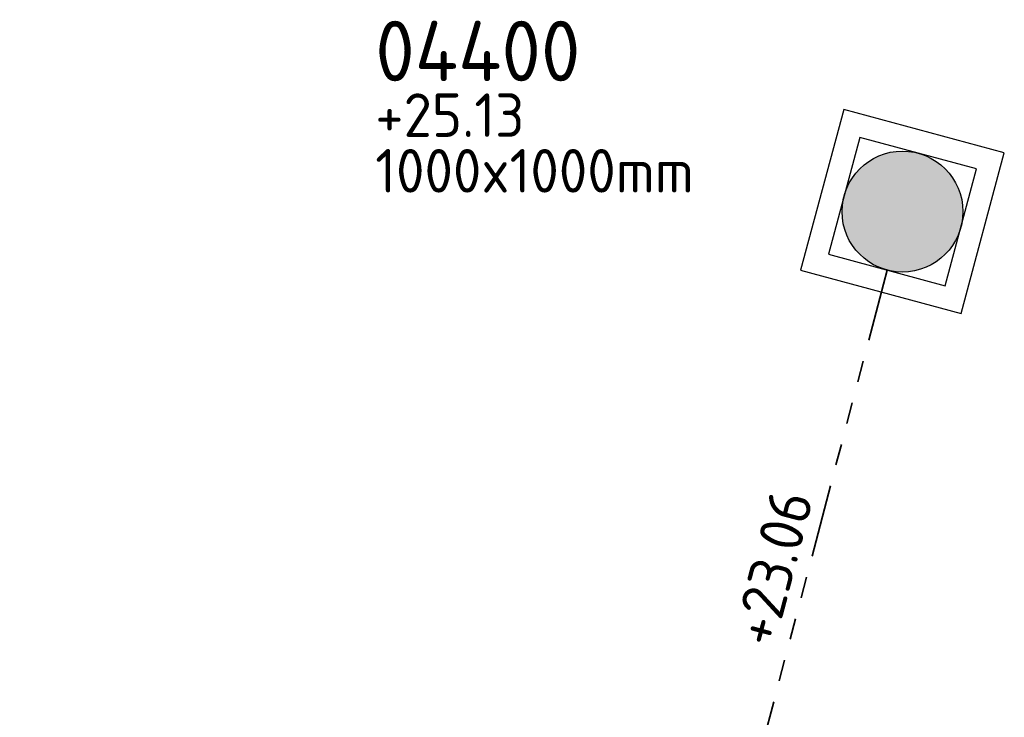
# Model space of a CAD drawing. Header units: metres. Extents: x 0 to 200176, y 0 to 356276.
# Tile 4 of 52: x 197552.34 to 197560.48, y 356078.94 to 356084.71. Entities that reach past the tile are written whole.
import ezdxf
from ezdxf.enums import TextEntityAlignment as Align

# ---------------------------------------------------------------- set-up
doc = ezdxf.new("R2010")
doc.units = ezdxf.units.M
doc.linetypes.add('RI-GWA', pattern=[18.45, 6, -1.8, 1.75, -1.8, 1.75, -1.8, 1.75, -1.8])
doc.layers.add('N-WE-RI-GWA_RIOOLPUT-T25', color=30, linetype='Continuous')
doc.layers.add('N-WE-RI-GWA_RIOOLPUT_INSPECTIEPUT_800X800-S', color=30, linetype='Continuous')
doc.layers.add('N-WE-RI-GWA_STROOMRICHTING-S', color=30, linetype='Continuous', lineweight=25)
doc.layers.add('N-WE-RI-GWA_TRANSPORTLEIDING-G', color=30, linetype='RI-GWA', lineweight=35)
doc.styles.add('NLCS-ISO', font='NLCS-ISO.ttf')

# ---------------------------------------------------------------- blocks, each defined once
blk = doc.blocks.new('N-SRI-GWA-PUT-800X800-SO')
h = blk.add_hatch(color=256)
h.dxf.hatch_style = 1
edge = h.paths.add_edge_path()
edge.add_arc((0, 0), 0.4, 0, 360)
at = {"lineweight": -3, "flags": 128}
for points in [[(0.55, -0.55), (0.55, 0.55), (-0.55, 0.55), (-0.55, -0.55)], [(0.4, -0.4), (0.4, 0.4), (-0.4, 0.4), (-0.4, -0.4)]]:
    blk.add_lwpolyline(points, close=True, dxfattribs=at)
blk.add_circle((0, 0), 0.4)
blk = doc.blocks.new('*U321')
at = {"ltscale": 0.1}
blk.add_hatch(color=256, dxfattribs=at).paths.add_polyline_path([(-2.5, 0), (2.5, -0.833), (2.5, 0.833)])
at = {"ltscale": 0.1, "flags": 128}
blk.add_lwpolyline([(-2.5, 0), (2.5, -0.833), (2.5, 0.833)], close=True, dxfattribs=at)
at = {"ltscale": 0.1, "style": 'NLCS-ISO'}
for tag, p in [('MAT', (-1, 0.5)), ('BOBL', (-58.522, 0))]:
    blk.add_attdef(tag, text='', height=1.8, dxfattribs=at).set_placement(p, align=Align.BOTTOM_RIGHT)
for tag, p in [('DIA', (1, 0.5)), ('BOBR', (51.481, 0))]:
    blk.add_attdef(tag, text='', height=1.8, dxfattribs=at).set_placement(p, align=Align.BOTTOM_LEFT)
blk.add_attdef('JVA', text='', height=1.8, dxfattribs=at).set_placement((0, -1), align=Align.TOP_CENTER)
blk = doc.blocks.new('N-SRI-GWA-PUT-T')
at = {"style": 'NLCS-ISO'}
for tag, p, height in [('PUTNUMMER', (0, 0), 0.5), ('PUTHOOGTE', (0, -0.46), 0.36), ('AFMETINGEN', (0, -0.92), 0.36)]:
    blk.add_attdef(tag, p, '', height=height, dxfattribs=at)

msp = doc.modelspace()

# ---------------------------------------------------------------- linework, layer by layer
at = {"layer": 'N-WE-RI-GWA_TRANSPORTLEIDING-G', "ltscale": 0.1, "flags": 128}
msp.add_lwpolyline([(197559.5108, 356082.6396), (197552.6192, 356056.4049)], dxfattribs=at)

# ---------------------------------------------------------------- block references
at = {"layer": 'N-WE-RI-GWA_RIOOLPUT-T25'}
msp.add_blockref('N-SRI-GWA-PUT-T', (197555.2773, 356084.2002), dxfattribs=at).add_auto_attribs({'PUTHOOGTE': '+25.13', 'PUTNUMMER': '04400', 'AFMETINGEN': '1000x1000mm'})
at = {"layer": 'N-WE-RI-GWA_RIOOLPUT_INSPECTIEPUT_800X800-S', "xscale": 1.25, "yscale": 1.25, "zscale": 1.25, "rotation": 344.9639201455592}
msp.add_blockref('N-SRI-GWA-PUT-800X800-SO', (197559.6379, 356083.1232), dxfattribs=at)
at = {"layer": 'N-WE-RI-GWA_STROOMRICHTING-S', "xscale": 0.2, "yscale": 0.2, "zscale": 0.2, "rotation": 75.28153152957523}
msp.add_blockref('*U321', (197556.065, 356069.5223), dxfattribs=at).add_auto_attribs({'MAT': 'PVC', 'DIA': '250', 'BOBL': '+22.93', 'BOBR': '+23.06'})

doc.saveas('drawing.dxf')
